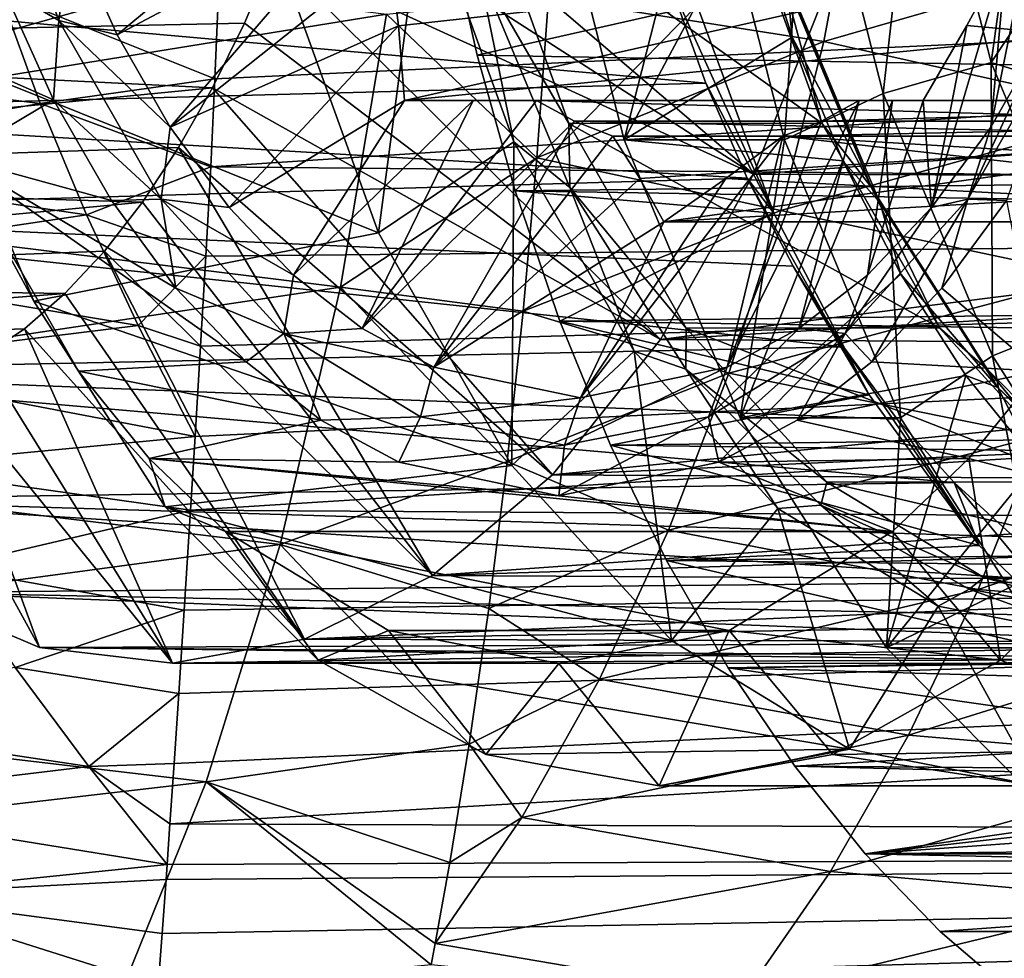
# Model space of a CAD drawing. Header units: metres. Extents: x -62 to 300, y -109 to 109.
# Tile 54 of 256: x -12.58 to -7.56, y -84.68 to -79.89. Entities that reach past the tile are written whole.
import ezdxf

# ---------------------------------------------------------------- set-up
doc = ezdxf.new("R2010")
doc.units = ezdxf.units.M
doc.layers.add('solid_500635', color=7, linetype='CONTINUOUS')

msp = doc.modelspace()

# ---------------------------------------------------------------- linework, layer by layer
at = {"layer": 'solid_500635'}
for points in [[(-13.408445, -78.621307, -0.682463), (-13.041478, -80.055626, -1.206546), (-11.264245, -79.554131, 0.36179)], [(-8.561348, -78.749435, 3.208173), (-8.174756, -80.263268, 2.656062), (-7.993885, -78.65181, 3.238729)], [(-8.174756, -80.263268, 2.656062), (-7.622701, -80.105309, 2.708624), (-7.993885, -78.65181, 3.238729)], [(-7.993885, -78.65181, 3.238729), (-7.622701, -80.105309, 2.708624), (-7.439643, -78.776917, 3.432796)], [(-8.561348, -78.749435, 3.208173), (-9.087569, -78.895729, 3.389436), (-8.67788, -80.500008, 2.804341)], [(-8.561348, -78.749435, 3.208173), (-8.67788, -80.500008, 2.804341), (-8.174756, -80.263268, 2.656062)], [(-7.622701, -80.105309, 2.708624), (-7.255005, -79.5541, 3.169105), (-7.439643, -78.776917, 3.432796)], [(-12.778084, -78.79879, -2.612959), (-12.384538, -79.890762, -3.175002), (-12.668649, -79.723404, -2.828656)], [(-12.778084, -78.79879, -2.612959), (-12.323082, -79.438873, -3.0886), (-12.384538, -79.890762, -3.175002)], [(-8.836026, -80.675362, -12.660825), (-11.029566, -78.797333, -12.070044), (-11.151039, -79.184288, -11.852745)], [(-8.836026, -80.675362, -12.660825), (-8.450482, -79.700417, -13.211438), (-11.029566, -78.797333, -12.070044)], [(-9.087569, -78.895729, 3.389436), (-9.906718, -78.895744, 2.815856), (-9.497035, -80.5, 2.230767)], [(-9.497035, -80.5, 2.230767), (-9.906718, -78.895744, 2.815856), (-8.853562, -79.296425, 1.40248)], [(-8.67788, -80.500008, 2.804341), (-9.087569, -78.895729, 3.389436), (-9.497035, -80.5, 2.230767)], [(-12.086591, -79.963989, -3.426343), (-12.323082, -79.438873, -3.0886), (-10.980947, -79.046028, -3.729074)], [(-12.086591, -79.963989, -3.426343), (-10.980947, -79.046028, -3.729074), (-10.844132, -79.305206, -3.924467)], [(-11.607745, -80.638832, 6.1871), (12.574971, -80.862549, 23.012272), (12.259946, -79.076836, 23.462057)], [(-11.586486, -80.188698, 6.392387), (-11.607745, -80.638832, 6.1871), (12.259946, -79.076836, 23.462057)], [(-11.568948, -79.749001, 6.568489), (-11.586486, -80.188698, 6.392387), (12.259946, -79.076836, 23.462057)], [(12.790582, -79.118797, 19.871248), (13.107772, -80.487099, 19.418039), (-10.410314, -79.342567, 3.535065)], [(-8.477994, -79.997551, -17.246956), (-9.88324, -79.774628, -17.351921), (-8.308366, -79.094429, -17.464256)], [(-8.477994, -79.997551, -17.246956), (-8.308366, -79.094429, -17.464256), (-6.689921, -79.482445, -17.179422)], [(-8.836026, -80.675362, -12.660825), (-11.151039, -79.184288, -11.852745), (-11.287669, -79.553764, -11.604005)], [(-10.242179, -79.620094, -0.151494), (-9.779686, -80.417068, -0.550485), (-10.231178, -79.165245, 0.094313)], [(-8.487341, -80.41468, 0.356745), (-8.938692, -79.161804, 1.001342), (-10.231178, -79.165245, 0.094313)], [(-8.487341, -80.41468, 0.356745), (-10.231178, -79.165245, 0.094313), (-9.779686, -80.417068, -0.550485)], [(-8.701477, -79.620934, 0.929093), (-8.938692, -79.161804, 1.001342), (-8.487341, -80.41468, 0.356745)], [(-11.287669, -79.553764, -11.604005), (-16.239401, -79.196243, -11.845316), (-16.239401, -80.00547, -11.233044)], [(-10.521506, -79.230362, 0.055984), (-11.264245, -79.554131, 0.36179), (-10.751738, -80.976173, -0.370147)], [(-10.059752, -80.510635, -0.603469), (-10.521506, -79.230362, 0.055984), (-10.751738, -80.976173, -0.370147)], [(-10.242179, -79.620094, -0.151494), (-10.521506, -79.230362, 0.055984), (-10.059752, -80.510635, -0.603469)], [(-10.711287, -79.857841, -17.322147), (-15.698106, -80.664818, -17.003906), (-15.527649, -79.252686, -17.453897)], [(-11.815378, -80.435585, -3.813676), (-12.086591, -79.963989, -3.426343), (-10.844132, -79.305206, -3.924467)], [(-11.815378, -80.435585, -3.813676), (-10.844132, -79.305206, -3.924467), (-10.695477, -79.543732, -4.136768)], [(-9.497035, -80.5, 2.230767), (-8.853562, -79.296425, 1.40248), (-8.638433, -79.975464, 1.095242)], [(-8.667814, -79.67804, 1.073413), (-8.638433, -79.975464, 1.095242), (-8.853562, -79.296425, 1.40248)], [(-7.624747, -80.435532, -9.798516), (-7.545359, -79.543732, -8.635603), (-7.396704, -79.305206, -8.847904)], [(-7.353501, -79.96386, -10.185896), (-7.624747, -80.435532, -9.798516), (-7.396704, -79.305206, -8.847904)], [(-9.124547, -79.813698, 1.698799), (-10.410314, -79.342567, 3.535065), (-10.24815, -80.067451, 3.303471)], [(13.107772, -80.487099, 19.418039), (-10.24815, -80.067451, 3.303471), (-10.410314, -79.342567, 3.535065)], [(-12.384538, -79.890762, -3.175002), (-12.323082, -79.438873, -3.0886), (-12.086591, -79.963989, -3.426343)], [(-8.477994, -79.997551, -17.246956), (-6.689921, -79.482445, -17.179422), (-6.873413, -80.356667, -16.95682)], [(-11.436497, -79.904984, -11.323512), (-11.287669, -79.553764, -11.604005), (-16.239401, -80.00547, -11.233044)], [(-13.041478, -80.055626, -1.206546), (-10.751738, -80.976173, -0.370147), (-11.264245, -79.554131, 0.36179)], [(-11.815378, -80.435585, -3.813676), (-10.695477, -79.543732, -4.136768), (-10.649521, -79.917618, -4.368108)], [(-9.311814, -81.520485, -11.98133), (-11.287669, -79.553764, -11.604005), (-11.436497, -79.904984, -11.323512)], [(-9.311814, -81.520485, -11.98133), (-8.836026, -80.675362, -12.660825), (-11.287669, -79.553764, -11.604005)], [(-10.649521, -79.917618, -4.368108), (-10.695477, -79.543732, -4.136768), (-7.261487, -79.543732, -1.732263)], [(-10.649521, -79.917618, -4.368108), (-7.261487, -79.543732, -1.732263), (-10.619456, -80.300003, -4.616565)], [(-10.619456, -80.300003, -4.616565), (-7.261487, -79.543732, -1.732263), (-6.754625, -79.919151, -1.641956)], [(-7.926754, -80.846687, -9.367207), (-7.746426, -79.916542, -8.51363), (-7.545359, -79.543732, -8.635603)], [(-7.624747, -80.435532, -9.798516), (-7.926754, -80.846687, -9.367207), (-7.545359, -79.543732, -8.635603)], [(-7.746426, -79.916542, -8.51363), (-3.508692, -80.300003, -5.276071), (-7.545359, -79.543732, -8.635603)], [(-7.622701, -80.105309, 2.708624), (-7.021624, -80.290306, 2.835802), (-7.255005, -79.5541, 3.169105)], [(-10.242179, -79.620094, -0.151494), (-10.059752, -80.510635, -0.603469), (-9.774169, -80.743156, -0.819882)], [(-10.242179, -79.620094, -0.151494), (-9.774169, -80.743156, -0.819882), (-9.779686, -80.417068, -0.550485)], [(-8.701477, -79.620934, 0.929093), (-8.487341, -80.41468, 0.356745), (-8.233349, -80.744278, 0.260537)], [(-8.701477, -79.620934, 0.929093), (-8.233349, -80.744278, 0.260537), (-8.667814, -79.67804, 1.073413)], [(-8.667814, -79.67804, 1.073413), (-8.191636, -80.820702, 0.39336), (-8.638433, -79.975464, 1.095242)], [(-8.233349, -80.744278, 0.260537), (-8.191636, -80.820702, 0.39336), (-8.667814, -79.67804, 1.073413)], [(-9.079702, -80.210587, 0.545145), (-14.612903, -80.358116, -3.457337), (-14.48673, -79.727509, -2.868289)], [(-9.265712, -79.694199, 0.810744), (-9.079702, -80.210587, 0.545145), (-14.48673, -79.727509, -2.868289)], [(-12.668649, -79.723404, -2.828656), (-12.410742, -80.296059, -3.196986), (-13.166698, -79.963379, -2.117367)], [(-12.384538, -79.890762, -3.175002), (-12.410742, -80.296059, -3.196986), (-12.668649, -79.723404, -2.828656)], [(-9.265712, -79.694199, 0.810744), (-9.124547, -79.813698, 1.698799), (-8.733423, -80.874496, 1.140217)], [(-9.265712, -79.694199, 0.810744), (-8.733423, -80.874496, 1.140217), (-9.079702, -80.210587, 0.545145)], [(-2.59379, -80.212166, -8.717684), (-8.450482, -79.700417, -13.211438), (-8.836026, -80.675362, -12.660825)], [(-2.59379, -80.212166, -8.717684), (-2.407729, -79.695808, -8.98346), (-8.450482, -79.700417, -13.211438)], [(-14.378814, -80.077965, 4.802299), (-12.479849, -80.315659, 5.750357), (-12.687468, -79.748009, 5.840236)], [(-12.687468, -79.748009, 5.840236), (-11.586486, -80.188698, 6.392387), (-11.568948, -79.749001, 6.568489)], [(-12.687468, -79.748009, 5.840236), (-12.479849, -80.315659, 5.750357), (-11.586486, -80.188698, 6.392387)], [(-9.88324, -79.774628, -17.351921), (-9.943458, -80.592453, -17.098331), (-10.711287, -79.857841, -17.322147)], [(-8.477994, -79.997551, -17.246956), (-9.943458, -80.592453, -17.098331), (-9.88324, -79.774628, -17.351921)], [(-9.124547, -79.813698, 1.698799), (-10.24815, -80.067451, 3.303471), (-10.053918, -80.761131, 3.026078)], [(-8.733423, -80.874496, 1.140217), (-9.124547, -79.813698, 1.698799), (-10.053918, -80.761131, 3.026078)], [(-10.711287, -79.857841, -17.322147), (-10.944651, -81.252739, -16.832798), (-15.698106, -80.664818, -17.003906)], [(-12.384538, -79.890762, -3.175002), (-11.861487, -80.802666, -3.921996), (-12.410742, -80.296059, -3.196986)], [(-12.384538, -79.890762, -3.175002), (-12.086591, -79.963989, -3.426343), (-11.815378, -80.435585, -3.813676)], [(-12.384538, -79.890762, -3.175002), (-11.815378, -80.435585, -3.813676), (-11.861487, -80.802666, -3.921996)], [(-9.943458, -80.592453, -17.098331), (-10.944651, -81.252739, -16.832798), (-10.711287, -79.857841, -17.322147)], [(-7.742338, -80.802666, -9.80475), (-7.219287, -79.890762, -10.551744), (-7.544656, -80.810303, -10.146477)], [(-7.742338, -80.802666, -9.80475), (-7.353501, -79.96386, -10.185896), (-7.219287, -79.890762, -10.551744)], [(-11.598705, -80.234634, -11.012706), (-11.436497, -79.904984, -11.323512), (-16.239401, -80.00547, -11.233044)], [(-11.513421, -80.846664, -4.244915), (-11.815378, -80.435585, -3.813676), (-10.649521, -79.917618, -4.368108)], [(-9.311814, -81.520485, -11.98133), (-11.436497, -79.904984, -11.323512), (-11.598705, -80.234634, -11.012706)], [(-11.513421, -80.846664, -4.244915), (-10.649521, -79.917618, -4.368108), (-10.619456, -80.300003, -4.616565)], [(-10.619456, -80.300003, -4.616565), (-6.754625, -79.919151, -1.641956), (-6.157928, -80.300003, -1.49257)], [(-7.746426, -79.916542, -8.51363), (-7.970221, -80.300003, -8.400066), (-3.508692, -80.300003, -5.276071)], [(-7.926754, -80.846687, -9.367207), (-7.970221, -80.300003, -8.400066), (-7.746426, -79.916542, -8.51363)], [(-12.410742, -80.296059, -3.196986), (-12.909945, -80.592758, -2.484048), (-13.166698, -79.963379, -2.117367)], [(-9.497035, -80.5, 2.230767), (-8.638433, -79.975464, 1.095242), (-8.38098, -80.608238, 0.727561)], [(-8.191636, -80.820702, 0.39336), (-8.38098, -80.608238, 0.727561), (-8.638433, -79.975464, 1.095242)], [(-7.742338, -80.802666, -9.80475), (-7.624747, -80.435532, -9.798516), (-7.353501, -79.96386, -10.185896)], [(-11.598705, -80.234634, -11.012706), (-16.239401, -80.00547, -11.233044), (-16.239401, -80.687508, -10.485561)], [(-8.697167, -80.861755, -16.974873), (-9.943458, -80.592453, -17.098331), (-8.477994, -79.997551, -17.246956)], [(-8.697167, -80.861755, -16.974873), (-8.477994, -79.997551, -17.246956), (-6.873413, -80.356667, -16.95682)], [(-14.378814, -80.077965, 4.802299), (-14.147554, -80.604446, 4.694472), (-12.479849, -80.315659, 5.750357)], [(-13.041478, -80.055626, -1.206546), (-12.909945, -80.592758, -2.484048), (-12.511276, -81.325165, -1.963752)], [(-13.041478, -80.055626, -1.206546), (-12.511276, -81.325165, -1.963752), (-10.751738, -80.976173, -0.370147)], [(13.107772, -80.487099, 19.418039), (-10.053918, -80.761131, 3.026078), (-10.24815, -80.067451, 3.303471)], [(-8.174756, -80.263268, 2.656062), (-7.616083, -81.603882, 1.858194), (-7.622701, -80.105309, 2.708624)], [(-7.622701, -80.105309, 2.708624), (-7.086294, -81.392494, 1.942555), (-7.021624, -80.290306, 2.835802)], [(-7.616083, -81.603882, 1.858194), (-7.086294, -81.392494, 1.942555), (-7.622701, -80.105309, 2.708624)], [(-12.479849, -80.315659, 5.750357), (-11.607745, -80.638832, 6.1871), (-11.586486, -80.188698, 6.392387)], [(-11.772653, -80.540024, -10.672877), (-11.598705, -80.234634, -11.012706), (-16.239401, -80.687508, -10.485561)], [(-9.079702, -80.210587, 0.545145), (-8.868425, -80.695747, 0.243418), (-14.612903, -80.358116, -3.457337)], [(-9.863729, -82.210724, -11.193113), (-11.598705, -80.234634, -11.012706), (-11.772653, -80.540024, -10.672877)], [(-9.863729, -82.210724, -11.193113), (-9.311814, -81.520485, -11.98133), (-11.598705, -80.234634, -11.012706)], [(-9.079702, -80.210587, 0.545145), (-8.733423, -80.874496, 1.140217), (-8.868425, -80.695747, 0.243418)], [(-2.805136, -80.69722, -8.415842), (-2.59379, -80.212166, -8.717684), (-8.836026, -80.675362, -12.660825)], [(-12.410742, -80.296059, -3.196986), (-12.114936, -80.810387, -3.61944), (-12.909945, -80.592758, -2.484048)], [(-11.861487, -80.802666, -3.921996), (-12.114936, -80.810387, -3.61944), (-12.410742, -80.296059, -3.196986)], [(-8.174756, -80.263268, 2.656062), (-8.67788, -80.500008, 2.804341), (-8.085845, -81.920685, 1.958826)], [(-8.174756, -80.263268, 2.656062), (-8.085845, -81.920685, 1.958826), (-7.616083, -81.603882, 1.858194)], [(-14.147554, -80.604446, 4.694472), (-12.243268, -80.882843, 5.646372), (-12.479849, -80.315659, 5.750357)], [(-12.479849, -80.315659, 5.750357), (-12.243268, -80.882843, 5.646372), (-11.607745, -80.638832, 6.1871)], [(-11.185115, -81.191193, -4.713785), (-11.513421, -80.846664, -4.244915), (-10.619456, -80.300003, -4.616565)], [(-11.185115, -81.191193, -4.713785), (-10.619456, -80.300003, -4.616565), (-10.268678, -80.300003, -4.91148)], [(-10.835091, -81.46418, -5.213671), (-11.185115, -81.191193, -4.713785), (-10.268678, -80.300003, -4.91148)], [(-10.835091, -81.46418, -5.213671), (-9.944155, -80.300003, -5.209768), (-9.751341, -80.405182, -5.485134)], [(-10.835091, -81.46418, -5.213671), (-10.268678, -80.300003, -4.91148), (-9.944155, -80.300003, -5.209768)], [(-10.268678, -80.300003, -4.91148), (-10.619456, -80.300003, -4.616565), (-6.157928, -80.300003, -1.49257)], [(-10.268678, -80.300003, -4.91148), (-6.157928, -80.300003, -1.49257), (-9.944155, -80.300003, -5.209768)], [(-9.944155, -80.300003, -5.209768), (-6.157928, -80.300003, -1.49257), (-6.37603, -80.300003, -2.181414)], [(-9.944155, -80.300003, -5.209768), (-6.37603, -80.300003, -2.181414), (-6.510165, -80.300003, -2.805263)], [(-9.944155, -80.300003, -5.209768), (-6.510165, -80.300003, -2.805263), (-6.317352, -80.405182, -3.080629)], [(-9.751341, -80.405182, -5.485134), (-9.944155, -80.300003, -5.209768), (-6.317352, -80.405182, -3.080629)], [(-8.97088, -81.661125, -7.87604), (-8.489495, -80.405182, -7.287237), (-8.296681, -80.300003, -7.562603)], [(-8.605279, -81.464317, -8.398171), (-8.97088, -81.661125, -7.87604), (-8.296681, -80.300003, -7.562603)], [(-8.605279, -81.464317, -8.398171), (-8.296681, -80.300003, -7.562603), (-8.126913, -80.300003, -7.970766)], [(-8.255154, -81.191292, -8.898202), (-8.605279, -81.464317, -8.398171), (-8.126913, -80.300003, -7.970766)], [(-8.489495, -80.405182, -7.287237), (-5.055505, -80.405182, -4.882732), (-4.862692, -80.300003, -5.158098)], [(-8.296681, -80.300003, -7.562603), (-8.489495, -80.405182, -7.287237), (-4.862692, -80.300003, -5.158098)], [(-8.126913, -80.300003, -7.970766), (-8.296681, -80.300003, -7.562603), (-4.862692, -80.300003, -5.158098)], [(-8.255154, -81.191292, -8.898202), (-8.126913, -80.300003, -7.970766), (-7.970221, -80.300003, -8.400066)], [(-7.926754, -80.846687, -9.367207), (-8.255154, -81.191292, -8.898202), (-7.970221, -80.300003, -8.400066)], [(-8.126913, -80.300003, -7.970766), (-4.862692, -80.300003, -5.158098), (-7.970221, -80.300003, -8.400066)], [(-7.970221, -80.300003, -8.400066), (-4.862692, -80.300003, -5.158098), (-4.231508, -80.300003, -5.24534)], [(-7.970221, -80.300003, -8.400066), (-4.231508, -80.300003, -5.24534), (-3.508692, -80.300003, -5.276071)], [(-8.868425, -80.695747, 0.243418), (-14.823681, -80.870071, -4.109569), (-14.612903, -80.358116, -3.457337)], [(-8.697167, -80.861755, -16.974873), (-6.873413, -80.356667, -16.95682), (-7.103817, -81.198143, -16.684462)], [(-11.861487, -80.802666, -3.921996), (-11.815378, -80.435585, -3.813676), (-11.513421, -80.846664, -4.244915)], [(-10.469526, -81.661018, -5.735751), (-10.835091, -81.46418, -5.213671), (-9.751341, -80.405182, -5.485134)], [(-10.469526, -81.661018, -5.735751), (-9.751341, -80.405182, -5.485134), (-9.554194, -80.48217, -5.766689)], [(-7.887269, -81.46077, -0.500245), (-8.487341, -80.41468, 0.356745), (-9.779686, -80.417068, -0.550485)], [(-7.887269, -81.46077, -0.500245), (-9.779686, -80.417068, -0.550485), (-9.17967, -81.462212, -1.407396)], [(-9.774169, -80.743156, -0.819882), (-9.17967, -81.462212, -1.407396), (-9.779686, -80.417068, -0.550485)], [(-9.751341, -80.405182, -5.485134), (-6.317352, -80.405182, -3.080629), (-6.120205, -80.48217, -3.362184)], [(-9.554194, -80.48217, -5.766689), (-9.751341, -80.405182, -5.485134), (-6.120205, -80.48217, -3.362184)], [(-8.97088, -81.661125, -7.87604), (-8.686642, -80.48217, -7.005682), (-8.489495, -80.405182, -7.287237)], [(-8.686642, -80.48217, -7.005682), (-5.252653, -80.48217, -4.601177), (-5.055505, -80.405182, -4.882732)], [(-8.489495, -80.405182, -7.287237), (-8.686642, -80.48217, -7.005682), (-5.055505, -80.405182, -4.882732)], [(-8.233349, -80.744278, 0.260537), (-8.487341, -80.41468, 0.356745), (-7.887269, -81.46077, -0.500245)], [(-7.742338, -80.802666, -9.80475), (-7.926754, -80.846687, -9.367207), (-7.624747, -80.435532, -9.798516)], [(-10.469526, -81.661018, -5.735751), (-9.554194, -80.48217, -5.766689), (-9.417613, -80.698013, -6.127431)], [(13.107772, -80.487099, 19.418039), (13.314089, -81.14109, 19.123436), (-10.053918, -80.761131, 3.026078)], [(-9.720079, -81.817947, -6.806073), (-8.978276, -80.697548, -6.754478), (-8.686642, -80.48217, -7.005682)], [(-8.97088, -81.661125, -7.87604), (-9.720079, -81.817947, -6.806073), (-8.686642, -80.48217, -7.005682)], [(-9.417613, -80.698013, -6.127431), (-9.554194, -80.48217, -5.766689), (-6.120205, -80.48217, -3.362184)], [(-9.417613, -80.698013, -6.127431), (-6.120205, -80.48217, -3.362184), (-9.294839, -80.9188, -6.508316)], [(-9.294839, -80.9188, -6.508316), (-6.120205, -80.48217, -3.362184), (-5.522323, -80.698921, -3.40185)], [(-8.978276, -80.697548, -6.754478), (-4.83331, -80.9188, -3.38432), (-8.686642, -80.48217, -7.005682)], [(-8.686642, -80.48217, -7.005682), (-4.83331, -80.9188, -3.38432), (-5.085357, -80.699013, -4.025545)], [(-8.686642, -80.48217, -7.005682), (-5.085357, -80.699013, -4.025545), (-5.252653, -80.48217, -4.601177)], [(-11.95607, -80.818916, -10.30489), (-11.772653, -80.540024, -10.672877), (-16.239401, -80.687508, -10.485561)], [(-10.475397, -82.725601, -10.319562), (-11.772653, -80.540024, -10.672877), (-11.95607, -80.818916, -10.30489)], [(-10.475397, -82.725601, -10.319562), (-9.863729, -82.210724, -11.193113), (-11.772653, -80.540024, -10.672877)], [(-10.059752, -80.510635, -0.603469), (-10.751738, -80.976173, -0.370147), (-10.07058, -82.163734, -1.342942)], [(-9.4461, -81.579529, -1.479855), (-10.059752, -80.510635, -0.603469), (-10.07058, -82.163734, -1.342942)], [(-9.774169, -80.743156, -0.819882), (-10.059752, -80.510635, -0.603469), (-9.4461, -81.579529, -1.479855)], [(-8.904991, -81.9207, 1.385241), (-9.497035, -80.5, 2.230767), (-8.38098, -80.608238, 0.727561)], [(-8.67788, -80.500008, 2.804341), (-9.497035, -80.5, 2.230767), (-8.904991, -81.9207, 1.385241)], [(-8.085845, -81.920685, 1.958826), (-8.67788, -80.500008, 2.804341), (-8.904991, -81.9207, 1.385241)], [(-11.427563, -81.634438, -4.60111), (-12.284032, -81.681175, -3.377947), (-12.909945, -80.592758, -2.484048)], [(-12.511276, -81.325165, -1.963752), (-12.909945, -80.592758, -2.484048), (-12.284032, -81.681175, -3.377947)], [(-11.785583, -81.258751, -4.089806), (-11.427563, -81.634438, -4.60111), (-12.909945, -80.592758, -2.484048)], [(-12.114936, -80.810387, -3.61944), (-11.785583, -81.258751, -4.089806), (-12.909945, -80.592758, -2.484048)], [(-9.943458, -80.592453, -17.098331), (-10.013227, -81.375626, -16.797335), (-10.944651, -81.252739, -16.832798)], [(-8.697167, -80.861755, -16.974873), (-10.013227, -81.375626, -16.797335), (-9.943458, -80.592453, -17.098331)], [(-14.147554, -80.604446, 4.694472), (-13.889303, -81.128639, 4.572529), (-12.243268, -80.882843, 5.646372)], [(-12.243268, -80.882843, 5.646372), (-11.632361, -81.094986, 5.952406), (-11.607745, -80.638832, 6.1871)], [(-11.607745, -80.638832, 6.1871), (-11.632361, -81.094986, 5.952406), (12.574971, -80.862549, 23.012272)], [(-8.904991, -81.9207, 1.385241), (-8.38098, -80.608238, 0.727561), (-8.084487, -81.186684, 0.304127)], [(-8.191636, -80.820702, 0.39336), (-8.084487, -81.186684, 0.304127), (-8.38098, -80.608238, 0.727561)], [(-11.95607, -80.818916, -10.30489), (-16.239401, -80.687508, -10.485561), (-16.239401, -81.224022, -9.619682)], [(-10.944651, -81.252739, -16.832798), (-15.933187, -82.000587, -16.383806), (-15.698106, -80.664818, -17.003906)], [(-8.868425, -80.695747, 0.243418), (-8.633429, -81.146301, -0.092246), (-14.823681, -80.870071, -4.109569)], [(-10.469526, -81.661018, -5.735751), (-9.417613, -80.698013, -6.127431), (-9.294839, -80.9188, -6.508316)], [(-9.720079, -81.817947, -6.806073), (-9.294839, -80.9188, -6.508316), (-8.978276, -80.697548, -6.754478)], [(-2.805136, -80.69722, -8.415842), (-8.836026, -80.675362, -12.660825), (-9.311814, -81.520485, -11.98133)], [(-3.040226, -81.147598, -8.080166), (-2.805136, -80.69722, -8.415842), (-9.311814, -81.520485, -11.98133)], [(-8.978276, -80.697548, -6.754478), (-9.294839, -80.9188, -6.508316), (-4.83331, -80.9188, -3.38432)], [(-8.868425, -80.695747, 0.243418), (-8.733423, -80.874496, 1.140217), (-8.246533, -81.803261, 0.444865)], [(-8.868425, -80.695747, 0.243418), (-8.246533, -81.803261, 0.444865), (-8.633429, -81.146301, -0.092246)], [(-9.774169, -80.743156, -0.819882), (-9.4461, -81.579529, -1.479855), (-9.182457, -81.672028, -1.664934)], [(-9.774169, -80.743156, -0.819882), (-9.182457, -81.672028, -1.664934), (-9.17967, -81.462212, -1.407396)], [(-9.294839, -80.9188, -6.508316), (-5.522323, -80.698921, -3.40185), (-4.83331, -80.9188, -3.38432)], [(-8.233349, -80.744278, 0.260537), (-7.887269, -81.46077, -0.500245), (-7.641488, -81.673386, -0.584729)], [(-8.233349, -80.744278, 0.260537), (-7.641488, -81.673386, -0.584729), (-8.191636, -80.820702, 0.39336)], [(-8.733423, -80.874496, 1.140217), (-10.053918, -80.761131, 3.026078), (-9.826189, -81.426331, 2.700848)], [(13.314089, -81.14109, 19.123436), (-9.826189, -81.426331, 2.700848), (-10.053918, -80.761131, 3.026078)], [(-12.150694, -81.068687, -9.91008), (-11.95607, -80.818916, -10.30489), (-16.239401, -81.224022, -9.619682)], [(-10.475397, -82.725601, -10.319562), (-11.95607, -80.818916, -10.30489), (-12.150694, -81.068687, -9.91008)], [(-11.861487, -80.802666, -3.921996), (-11.785583, -81.258751, -4.089806), (-12.114936, -80.810387, -3.61944)], [(-11.861487, -80.802666, -3.921996), (-11.235162, -81.4888, -4.816482), (-11.785583, -81.258751, -4.089806)], [(-11.861487, -80.802666, -3.921996), (-11.513421, -80.846664, -4.244915), (-11.185115, -81.191193, -4.713785)], [(-11.861487, -80.802666, -3.921996), (-11.185115, -81.191193, -4.713785), (-11.235162, -81.4888, -4.816482)], [(-8.368664, -81.4888, -8.910264), (-7.742338, -80.802666, -9.80475), (-8.232183, -81.634521, -9.164585)], [(-8.368664, -81.4888, -8.910264), (-7.926754, -80.846687, -9.367207), (-7.742338, -80.802666, -9.80475)], [(-8.368664, -81.4888, -8.910264), (-8.255154, -81.191292, -8.898202), (-7.926754, -80.846687, -9.367207)], [(-7.742338, -80.802666, -9.80475), (-7.874062, -81.258751, -9.676035), (-8.232183, -81.634521, -9.164585)], [(-8.191636, -80.820702, 0.39336), (-7.589597, -81.765785, -0.466441), (-8.084487, -81.186684, 0.304127)], [(-7.641488, -81.673386, -0.584729), (-7.589597, -81.765785, -0.466441), (-8.191636, -80.820702, 0.39336)], [(-7.742338, -80.802666, -9.80475), (-7.544656, -80.810303, -10.146477), (-7.874062, -81.258751, -9.676035)], [(-7.874062, -81.258751, -9.676035), (-7.544656, -80.810303, -10.146477), (-7.375607, -81.68116, -10.387903)], [(-8.377108, -81.557915, -0.458365), (-14.330148, -81.683678, -4.814407), (-14.823681, -80.870071, -4.109569)], [(-8.633429, -81.146301, -0.092246), (-8.377108, -81.557915, -0.458365), (-14.823681, -80.870071, -4.109569)], [(-13.889303, -81.128639, 4.572529), (-11.979239, -81.449226, 5.527876), (-12.243268, -80.882843, 5.646372)], [(-12.243268, -80.882843, 5.646372), (-11.979239, -81.449226, 5.527876), (-11.632361, -81.094986, 5.952406)], [(-11.71192, -82.392212, 5.132035), (13.039994, -82.546448, 22.348318), (12.574971, -80.862549, 23.012272)], [(-11.688396, -82.015099, 5.39427), (-11.71192, -82.392212, 5.132035), (12.574971, -80.862549, 23.012272)], [(-11.660024, -81.553444, 5.688341), (-11.688396, -82.015099, 5.39427), (12.574971, -80.862549, 23.012272)], [(-11.632361, -81.094986, 5.952406), (-11.660024, -81.553444, 5.688341), (12.574971, -80.862549, 23.012272)], [(-8.962744, -81.69236, -16.647182), (-10.013227, -81.375626, -16.797335), (-8.697167, -80.861755, -16.974873)], [(-8.246533, -81.803261, 0.444865), (-8.733423, -80.874496, 1.140217), (-9.826189, -81.426331, 2.700848)], [(-8.962744, -81.69236, -16.647182), (-8.697167, -80.861755, -16.974873), (-7.103817, -81.198143, -16.684462)], [(-9.720079, -81.817947, -6.806073), (-10.469526, -81.661018, -5.735751), (-9.294839, -80.9188, -6.508316)], [(-12.511276, -81.325165, -1.963752), (-10.07058, -82.163734, -1.342942), (-10.751738, -80.976173, -0.370147)], [(-12.353065, -81.285286, -9.492827), (-12.150694, -81.068687, -9.91008), (-16.239401, -81.224022, -9.619682)], [(-11.12867, -83.049835, -9.386591), (-12.150694, -81.068687, -9.91008), (-12.353065, -81.285286, -9.492827)], [(-11.12867, -83.049835, -9.386591), (-10.475397, -82.725601, -10.319562), (-12.150694, -81.068687, -9.91008)], [(-11.979239, -81.449226, 5.527876), (-11.660024, -81.553444, 5.688341), (-11.632361, -81.094986, 5.952406)], [(-13.889303, -81.128639, 4.572529), (-13.605235, -81.650383, 4.436446), (-11.979239, -81.449226, 5.527876)], [(13.314089, -81.14109, 19.123436), (13.550019, -81.76545, 18.786528), (-9.826189, -81.426331, 2.700848)], [(-3.296615, -81.559013, -7.714069), (-3.040226, -81.147598, -8.080166), (-9.311814, -81.520485, -11.98133)], [(-8.633429, -81.146301, -0.092246), (-8.246533, -81.803261, 0.444865), (-8.377108, -81.557915, -0.458365)], [(-11.235162, -81.4888, -4.816482), (-11.185115, -81.191193, -4.713785), (-10.835091, -81.46418, -5.213671)], [(-8.962744, -81.69236, -16.647182), (-7.103817, -81.198143, -16.684462), (-7.376312, -82.013481, -16.359367)], [(-8.904991, -81.9207, 1.385241), (-8.084487, -81.186684, 0.304127), (-7.75268, -81.703537, -0.169743)], [(-8.368664, -81.4888, -8.910264), (-8.605279, -81.464317, -8.398171), (-8.255154, -81.191292, -8.898202)], [(-7.589597, -81.765785, -0.466441), (-7.75268, -81.703537, -0.169743), (-8.084487, -81.186684, 0.304127)], [(-12.353065, -81.285286, -9.492827), (-16.239401, -81.224022, -9.619682), (-16.239401, -81.589317, -8.674317)], [(-12.559916, -81.465721, -9.057915), (-12.353065, -81.285286, -9.492827), (-16.239401, -81.589317, -8.674317)], [(-10.944651, -81.252739, -16.832798), (-11.252923, -82.566795, -16.186991), (-15.933187, -82.000587, -16.383806)], [(-11.12867, -83.049835, -9.386591), (-12.353065, -81.285286, -9.492827), (-12.559916, -81.465721, -9.057915)], [(-11.235162, -81.4888, -4.816482), (-11.427563, -81.634438, -4.60111), (-11.785583, -81.258751, -4.089806)], [(-10.094567, -82.143219, -16.442339), (-11.252923, -82.566795, -16.186991), (-10.944651, -81.252739, -16.832798)], [(-10.013227, -81.375626, -16.797335), (-10.094567, -82.143219, -16.442339), (-10.944651, -81.252739, -16.832798)], [(-8.232183, -81.634521, -9.164585), (-7.874062, -81.258751, -9.676035), (-7.375607, -81.68116, -10.387903)], [(-12.511276, -81.325165, -1.963752), (-12.284032, -81.681175, -3.377947), (-11.841096, -82.374336, -2.920871)], [(-12.511276, -81.325165, -1.963752), (-11.841096, -82.374336, -2.920871), (-10.07058, -82.163734, -1.342942)], [(-8.962744, -81.69236, -16.647182), (-10.094567, -82.143219, -16.442339), (-10.013227, -81.375626, -16.797335)], [(-7.616083, -81.603882, 1.858194), (-6.909745, -82.712692, 0.84944), (-7.086294, -81.392494, 1.942555)], [(-13.605235, -81.650383, 4.436446), (-11.688396, -82.015099, 5.39427), (-11.979239, -81.449226, 5.527876)], [(-11.979239, -81.449226, 5.527876), (-11.688396, -82.015099, 5.39427), (-11.660024, -81.553444, 5.688341)], [(-8.246533, -81.803261, 0.444865), (-9.826189, -81.426331, 2.700848), (-9.566998, -82.05957, 2.330685)], [(13.550019, -81.76545, 18.786528), (-9.566998, -82.05957, 2.330685), (-9.826189, -81.426331, 2.700848)], [(-12.773274, -81.608757, -8.607456), (-12.559916, -81.465721, -9.057915), (-16.239401, -81.589317, -8.674317)], [(-11.804166, -83.173805, -8.421883), (-12.559916, -81.465721, -9.057915), (-12.773274, -81.608757, -8.607456)], [(-11.804166, -83.173805, -8.421883), (-11.12867, -83.049835, -9.386591), (-12.559916, -81.465721, -9.057915)], [(-11.235162, -81.4888, -4.816482), (-11.045755, -81.93219, -5.146389), (-11.427563, -81.634438, -4.60111)], [(-11.235162, -81.4888, -4.816482), (-10.835091, -81.46418, -5.213671), (-10.469526, -81.661018, -5.735751)], [(-11.235162, -81.4888, -4.816482), (-10.536966, -81.914734, -5.813608), (-11.045755, -81.93219, -5.146389)], [(-11.235162, -81.4888, -4.816482), (-10.469526, -81.661018, -5.735751), (-10.536966, -81.914734, -5.813608)], [(-9.182457, -81.672028, -1.664934), (-8.46126, -82.248207, -2.433393), (-9.17967, -81.462212, -1.407396)], [(-7.168633, -82.247528, -1.526564), (-7.887269, -81.46077, -0.500245), (-9.17967, -81.462212, -1.407396)], [(-7.168633, -82.247528, -1.526564), (-9.17967, -81.462212, -1.407396), (-8.46126, -82.248207, -2.433393)], [(-9.066859, -81.914734, -7.913138), (-8.97088, -81.661125, -7.87604), (-8.605279, -81.464317, -8.398171)], [(-9.066859, -81.914734, -7.913138), (-8.605279, -81.464317, -8.398171), (-8.368664, -81.4888, -8.910264)], [(-9.066859, -81.914734, -7.913138), (-8.368664, -81.4888, -8.910264), (-9.012774, -82.146935, -8.049788)], [(-8.368664, -81.4888, -8.910264), (-8.6141, -81.93232, -8.619152), (-9.012774, -82.146935, -8.049788)], [(-8.368664, -81.4888, -8.910264), (-8.232183, -81.634521, -9.164585), (-8.6141, -81.93232, -8.619152)], [(-7.641488, -81.673386, -0.584729), (-7.887269, -81.46077, -0.500245), (-7.168633, -82.247528, -1.526564)], [(-3.296615, -81.559013, -7.714069), (-9.311814, -81.520485, -11.98133), (-9.863729, -82.210724, -11.193113)], [(-8.377108, -81.557915, -0.458365), (-8.102708, -81.92627, -0.850249), (-14.330148, -81.683678, -4.814407)], [(-9.4461, -81.579529, -1.479855), (-10.07058, -82.163734, -1.342942), (-9.254928, -83.057266, -2.507813)], [(-3.571026, -81.9272, -7.322172), (-3.296615, -81.559013, -7.714069), (-9.863729, -82.210724, -11.193113)], [(-8.711362, -82.3834, -2.52917), (-9.4461, -81.579529, -1.479855), (-9.254928, -83.057266, -2.507813)], [(-9.182457, -81.672028, -1.664934), (-9.4461, -81.579529, -1.479855), (-8.711362, -82.3834, -2.52917)], [(-8.377108, -81.557915, -0.458365), (-8.246533, -81.803261, 0.444865), (-7.683436, -82.571739, -0.359321)], [(-8.377108, -81.557915, -0.458365), (-7.683436, -82.571739, -0.359321), (-8.102708, -81.92627, -0.850249)], [(-13.605235, -81.650383, 4.436446), (-13.296216, -82.168991, 4.286647), (-11.688396, -82.015099, 5.39427)], [(-11.804166, -83.173805, -8.421883), (-12.773274, -81.608757, -8.607456), (-12.989427, -81.7127, -8.145768)], [(-11.427563, -81.634438, -4.60111), (-11.045755, -81.93219, -5.146389), (-12.284032, -81.681175, -3.377947)], [(-8.6141, -81.93232, -8.619152), (-8.232183, -81.634521, -9.164585), (-7.375607, -81.68116, -10.387903)], [(-7.616083, -81.603882, 1.858194), (-8.085845, -81.920685, 1.958826), (-7.337307, -83.095749, 0.889803)], [(-7.616083, -81.603882, 1.858194), (-7.337307, -83.095749, 0.889803), (-6.909745, -82.712692, 0.84944)], [(-7.812281, -82.249748, -1.264988), (-13.763852, -82.337555, -5.62316), (-14.330148, -81.683678, -4.814407)], [(-8.102708, -81.92627, -0.850249), (-7.812281, -82.249748, -1.264988), (-14.330148, -81.683678, -4.814407)], [(-11.045755, -81.93219, -5.146389), (-11.922243, -82.127304, -3.894634), (-12.284032, -81.681175, -3.377947)], [(-11.841096, -82.374336, -2.920871), (-12.284032, -81.681175, -3.377947), (-11.922243, -82.127304, -3.894634)], [(-10.536966, -81.914734, -5.813608), (-10.469526, -81.661018, -5.735751), (-9.720079, -81.817947, -6.806073)], [(-9.271367, -82.494667, -16.260918), (-10.094567, -82.143219, -16.442339), (-8.962744, -81.69236, -16.647182)], [(-9.801912, -82.059128, -6.863373), (-9.720079, -81.817947, -6.806073), (-8.97088, -81.661125, -7.87604)], [(-9.801912, -82.059128, -6.863373), (-8.97088, -81.661125, -7.87604), (-9.066859, -81.914734, -7.913138)], [(-9.271367, -82.494667, -16.260918), (-8.962744, -81.69236, -16.647182), (-7.376312, -82.013481, -16.359367)], [(-9.182457, -81.672028, -1.664934), (-8.711362, -82.3834, -2.52917), (-8.492905, -82.366119, -2.649716)], [(-9.182457, -81.672028, -1.664934), (-8.492905, -82.366119, -2.649716), (-8.46126, -82.248207, -2.433393)], [(-8.156463, -83.095741, 0.316231), (-8.904991, -81.9207, 1.385241), (-7.75268, -81.703537, -0.169743)], [(-8.6141, -81.93232, -8.619152), (-7.375607, -81.68116, -10.387903), (-7.737393, -82.127289, -9.871219)], [(-8.156463, -83.095741, 0.316231), (-7.75268, -81.703537, -0.169743), (-7.389718, -82.152321, -0.688107)], [(-7.589597, -81.765785, -0.466441), (-7.389718, -82.152321, -0.688107), (-7.75268, -81.703537, -0.169743)], [(-6.794587, -82.374306, -10.128032), (-7.737393, -82.127289, -9.871219), (-7.375607, -81.68116, -10.387903)], [(-7.641488, -81.673386, -0.584729), (-7.168633, -82.247528, -1.526564), (-6.951761, -82.367653, -1.569761)], [(-7.641488, -81.673386, -0.584729), (-6.951761, -82.367653, -1.569761), (-7.589597, -81.765785, -0.466441)], [(-12.481844, -83.093834, -7.454059), (-12.989427, -81.7127, -8.145768), (-13.205707, -81.776527, -7.67729)], [(-12.481844, -83.093834, -7.454059), (-11.804166, -83.173805, -8.421883), (-12.989427, -81.7127, -8.145768)], [(-13.141598, -82.812302, -6.511833), (-12.481844, -83.093834, -7.454059), (-13.205707, -81.776527, -7.67729)], [(13.550019, -81.76545, 18.786528), (13.813897, -82.355446, 18.409637), (-9.566998, -82.05957, 2.330685)], [(-7.683436, -82.571739, -0.359321), (-8.246533, -81.803261, 0.444865), (-9.566998, -82.05957, 2.330685)], [(-7.589597, -81.765785, -0.466441), (-6.88801, -82.471992, -1.468412), (-7.389718, -82.152321, -0.688107)], [(-6.951761, -82.367653, -1.569761), (-6.88801, -82.471992, -1.468412), (-7.589597, -81.765785, -0.466441)], [(-10.536966, -81.914734, -5.813608), (-9.720079, -81.817947, -6.806073), (-9.801912, -82.059128, -6.863373)], [(-11.045755, -81.93219, -5.146389), (-10.647121, -82.146828, -5.715696), (-11.922243, -82.127304, -3.894634)], [(-10.536966, -81.914734, -5.813608), (-10.647121, -82.146828, -5.715696), (-11.045755, -81.93219, -5.146389)], [(-10.536966, -81.914734, -5.813608), (-9.801912, -82.059128, -6.863373), (-10.647121, -82.146828, -5.715696)], [(-3.861422, -82.250519, -6.907404), (-3.571026, -81.9272, -7.322172), (-9.863729, -82.210724, -11.193113)], [(-9.066859, -81.914734, -7.913138), (-9.012774, -82.146935, -8.049788), (-9.829824, -82.317947, -6.882917)], [(-9.801912, -82.059128, -6.863373), (-9.066859, -81.914734, -7.913138), (-9.829824, -82.317947, -6.882917)], [(-9.012774, -82.146935, -8.049788), (-8.6141, -81.93232, -8.619152), (-7.737393, -82.127289, -9.871219)], [(-8.085845, -81.920685, 1.958826), (-8.904991, -81.9207, 1.385241), (-8.156463, -83.095741, 0.316231)], [(-7.337307, -83.095749, 0.889803), (-8.085845, -81.920685, 1.958826), (-8.156463, -83.095741, 0.316231)], [(-8.102708, -81.92627, -0.850249), (-7.683436, -82.571739, -0.359321), (-7.812281, -82.249748, -1.264988)], [(-11.252923, -82.566795, -16.186991), (-16.228474, -83.237823, -15.605897), (-15.933187, -82.000587, -16.383806)], [(-13.296216, -82.168991, 4.286647), (-11.71192, -82.392212, 5.132035), (-11.688396, -82.015099, 5.39427)], [(-9.271367, -82.494667, -16.260918), (-7.376312, -82.013481, -16.359367), (-7.690044, -82.797523, -15.983069)], [(-5.761113, -82.140442, -16.003071), (-7.690044, -82.797523, -15.983069), (-7.376312, -82.013481, -16.359367)], [(-9.801912, -82.059128, -6.863373), (-9.829824, -82.317947, -6.882917), (-10.647121, -82.146828, -5.715696)], [(-7.683436, -82.571739, -0.359321), (-9.566998, -82.05957, 2.330685), (-9.281178, -82.648476, 1.922493)], [(13.813897, -82.355446, 18.409637), (-9.281178, -82.648476, 1.922493), (-9.566998, -82.05957, 2.330685)], [(-8.126078, -82.50016, -9.31612), (-11.533559, -82.500168, -4.449732), (-11.922243, -82.127304, -3.894634)], [(-11.841096, -82.374336, -2.920871), (-11.922243, -82.127304, -3.894634), (-11.533559, -82.500168, -4.449732)], [(-9.829824, -82.317947, -6.882917), (-8.126078, -82.50016, -9.31612), (-11.922243, -82.127304, -3.894634)], [(-10.647121, -82.146828, -5.715696), (-9.829824, -82.317947, -6.882917), (-11.922243, -82.127304, -3.894634)], [(-10.094567, -82.143219, -16.442339), (-10.188234, -82.894028, -16.031971), (-11.252923, -82.566795, -16.186991)], [(-9.271367, -82.494667, -16.260918), (-10.188234, -82.894028, -16.031971), (-10.094567, -82.143219, -16.442339)], [(-9.012774, -82.146935, -8.049788), (-8.126078, -82.50016, -9.31612), (-9.829824, -82.317947, -6.882917)], [(-9.012774, -82.146935, -8.049788), (-7.737393, -82.127289, -9.871219), (-8.126078, -82.50016, -9.31612)], [(-8.156463, -83.095741, 0.316231), (-7.389718, -82.152321, -0.688107), (-7.000239, -82.527306, -1.24434)], [(-7.576001, -83.157669, -9.012055), (-8.126078, -82.50016, -9.31612), (-7.737393, -82.127289, -9.871219)], [(-7.576001, -83.157669, -9.012055), (-7.737393, -82.127289, -9.871219), (-6.794587, -82.374306, -10.128032)], [(-5.761113, -82.140442, -16.003071), (-6.08062, -82.927811, -15.638239), (-7.690044, -82.797523, -15.983069)], [(-13.296216, -82.168991, 4.286647), (-12.963257, -82.683868, 4.123513), (-11.71192, -82.392212, 5.132035)], [(-11.841096, -82.374336, -2.920871), (-9.254928, -83.057266, -2.507813), (-10.07058, -82.163734, -1.342942)], [(-7.812281, -82.249748, -1.264988), (-7.507138, -82.527481, -1.70075), (-13.763852, -82.337555, -5.62316)], [(-3.861422, -82.250519, -6.907404), (-9.863729, -82.210724, -11.193113), (-10.475397, -82.725601, -10.319562)], [(-4.166549, -82.528114, -6.471605), (-3.861422, -82.250519, -6.907404), (-10.475397, -82.725601, -10.319562)], [(-8.492905, -82.366119, -2.649716), (-7.661048, -82.735413, -3.576213), (-8.46126, -82.248207, -2.433393)], [(-6.36806, -82.735237, -2.669901), (-7.168633, -82.247528, -1.526564), (-8.46126, -82.248207, -2.433393)], [(-6.36806, -82.735237, -2.669901), (-8.46126, -82.248207, -2.433393), (-7.661048, -82.735413, -3.576213)], [(-7.812281, -82.249748, -1.264988), (-7.683436, -82.571739, -0.359321), (-7.058671, -83.163559, -1.251577)], [(-7.812281, -82.249748, -1.264988), (-7.058671, -83.163559, -1.251577), (-7.507138, -82.527481, -1.70075)], [(-7.189747, -82.757469, -2.154023), (-13.141598, -82.812302, -6.511833), (-13.763852, -82.337555, -5.62316)], [(-7.507138, -82.527481, -1.70075), (-7.189747, -82.757469, -2.154023), (-13.763852, -82.337555, -5.62316)], [(13.813897, -82.355446, 18.409637), (14.104047, -82.90712, 17.995209), (-9.281178, -82.648476, 1.922493)], [(-12.963257, -82.683868, 4.123513), (-11.744243, -82.901939, 4.74412), (-11.71192, -82.392212, 5.132035)], [(-11.841096, -82.374336, -2.920871), (-11.533559, -82.500168, -4.449732), (-11.059677, -83.157692, -4.03685)], [(-11.841096, -82.374336, -2.920871), (-11.059677, -83.157692, -4.03685), (-9.254928, -83.057266, -2.507813)], [(-11.71192, -82.392212, 5.132035), (-11.744243, -82.901939, 4.74412), (13.039994, -82.546448, 22.348318)], [(-8.711362, -82.3834, -2.52917), (-9.254928, -83.057266, -2.507813), (-8.345682, -83.611961, -3.80635)], [(-8.492905, -82.366119, -2.649716), (-8.711362, -82.3834, -2.52917), (-7.892964, -82.881676, -3.697963)], [(-7.892964, -82.881676, -3.697963), (-8.711362, -82.3834, -2.52917), (-8.345682, -83.611961, -3.80635)], [(-8.492905, -82.366119, -2.649716), (-7.892964, -82.881676, -3.697963), (-7.735649, -82.79509, -3.73119)], [(-8.492905, -82.366119, -2.649716), (-7.735649, -82.79509, -3.73119), (-7.661048, -82.735413, -3.576213)], [(-7.576001, -83.157669, -9.012055), (-6.794587, -82.374306, -10.128032), (-5.521945, -83.057266, -7.839065)], [(-8.126078, -82.50016, -9.31612), (-8.96008, -83.0056, -8.12504), (-11.533559, -82.500168, -4.449732)], [(-8.96008, -83.0056, -8.12504), (-10.699565, -83.0056, -5.640799), (-11.533559, -82.500168, -4.449732)], [(-11.059677, -83.157692, -4.03685), (-11.533559, -82.500168, -4.449732), (-10.699565, -83.0056, -5.640799)], [(-9.623546, -83.254295, -15.822285), (-10.188234, -82.894028, -16.031971), (-9.271367, -82.494667, -16.260918)], [(-9.623546, -83.254295, -15.822285), (-9.271367, -82.494667, -16.260918), (-7.690044, -82.797523, -15.983069)], [(-7.576001, -83.157669, -9.012055), (-8.96008, -83.0056, -8.12504), (-8.126078, -82.50016, -9.31612)], [(-11.816299, -83.993843, 3.768039), (13.643555, -84.091248, 21.486555), (13.039994, -82.546448, 22.348318)], [(-11.795349, -83.685318, 4.065704), (-11.816299, -83.993843, 3.768039), (13.039994, -82.546448, 22.348318)], [(-11.771729, -83.327736, 4.388486), (-11.795349, -83.685318, 4.065704), (13.039994, -82.546448, 22.348318)], [(-11.744243, -82.901939, 4.74412), (-11.771729, -83.327736, 4.388486), (13.039994, -82.546448, 22.348318)], [(-4.483965, -82.75798, -6.018274), (-4.166549, -82.528114, -6.471605), (-10.475397, -82.725601, -10.319562)], [(-7.284163, -83.973785, -0.929542), (-8.156463, -83.095741, 0.316231), (-7.000239, -82.527306, -1.24434)], [(-11.252923, -82.566795, -16.186991), (-11.630633, -83.779594, -15.396885), (-16.228474, -83.237823, -15.605897)], [(-10.288357, -83.587616, -15.590492), (-11.630633, -83.779594, -15.396885), (-11.252923, -82.566795, -16.186991)], [(-10.188234, -82.894028, -16.031971), (-10.288357, -83.587616, -15.590492), (-11.252923, -82.566795, -16.186991)], [(-7.058671, -83.163559, -1.251577), (-7.683436, -82.571739, -0.359321), (-9.281178, -82.648476, 1.922493)], [(-7.058671, -83.163559, -1.251577), (-9.281178, -82.648476, 1.922493), (-8.966505, -83.196312, 1.473092)], [(14.104047, -82.90712, 17.995209), (-8.966505, -83.196312, 1.473092), (-9.281178, -82.648476, 1.922493)], [(-12.963257, -82.683868, 4.123513), (-12.607432, -83.194511, 3.94738), (-11.744243, -82.901939, 4.74412)], [(-7.189747, -82.757469, -2.154023), (-6.862087, -82.938385, -2.621969), (-13.141598, -82.812302, -6.511833)], [(-4.483965, -82.75798, -6.018274), (-10.475397, -82.725601, -10.319562), (-11.12867, -83.049835, -9.386591)], [(-4.811665, -82.938789, -5.550264), (-4.483965, -82.75798, -6.018274), (-11.12867, -83.049835, -9.386591)], [(-7.735649, -82.79509, -3.73119), (-6.943784, -82.940193, -4.86209), (-7.661048, -82.735413, -3.576213)], [(-6.36806, -82.735237, -2.669901), (-7.661048, -82.735413, -3.576213), (-6.820911, -82.900002, -4.776053)], [(-6.943784, -82.940193, -4.86209), (-6.820911, -82.900002, -4.776053), (-7.661048, -82.735413, -3.576213)], [(-9.623546, -83.254295, -15.822285), (-7.690044, -82.797523, -15.983069), (-8.045498, -83.541229, -15.560086)], [(-6.08062, -82.927811, -15.638239), (-8.045498, -83.541229, -15.560086), (-7.690044, -82.797523, -15.983069)], [(-7.735649, -82.79509, -3.73119), (-7.892964, -82.881676, -3.697963), (-7.033733, -83.050003, -4.925073)], [(-7.735649, -82.79509, -3.73119), (-7.033733, -83.050003, -4.925073), (-6.943784, -82.940193, -4.86209)], [(-6.525474, -83.069237, -3.102704), (-12.481844, -83.093834, -7.454059), (-13.141598, -82.812302, -6.511833)], [(-6.862087, -82.938385, -2.621969), (-6.525474, -83.069237, -3.102704), (-13.141598, -82.812302, -6.511833)], [(-12.607432, -83.194511, 3.94738), (-11.771729, -83.327736, 4.388486), (-11.744243, -82.901939, 4.74412)], [(-9.623546, -83.254295, -15.822285), (-10.288357, -83.587616, -15.590492), (-10.188234, -82.894028, -16.031971)], [(14.104047, -82.90712, 17.995209), (14.750566, -83.874786, 17.071873), (-8.966505, -83.196312, 1.473092)], [(-7.892964, -82.881676, -3.697963), (-8.345682, -83.611961, -3.80635), (-7.388436, -83.800003, -5.173439)], [(-7.892964, -82.881676, -3.697963), (-7.388436, -83.800003, -5.173439), (-7.033733, -83.050003, -4.925073)], [(-5.148314, -83.069511, -5.069481), (-4.811665, -82.938789, -5.550264), (-11.12867, -83.049835, -9.386591)], [(-6.08062, -82.927811, -15.638239), (-6.442396, -83.67672, -15.229023), (-8.045498, -83.541229, -15.560086)], [(-11.059677, -83.157692, -4.03685), (-10.699565, -83.0056, -5.640799), (-10.204111, -83.639107, -5.25872)], [(-8.96008, -83.0056, -8.12504), (-9.829824, -83.175003, -6.882917), (-10.699565, -83.0056, -5.640799)], [(-10.204111, -83.639107, -5.25872), (-10.699565, -83.0056, -5.640799), (-9.829824, -83.175003, -6.882917)], [(-9.317855, -83.800003, -6.524432), (-9.829824, -83.175003, -6.882917), (-8.96008, -83.0056, -8.12504)], [(-8.431572, -83.639099, -7.790168), (-9.317855, -83.800003, -6.524432), (-8.96008, -83.0056, -8.12504)], [(-8.431572, -83.639099, -7.790168), (-8.96008, -83.0056, -8.12504), (-7.576001, -83.157669, -9.012055)], [(-5.148314, -83.069511, -5.069481), (-11.12867, -83.049835, -9.386591), (-11.804166, -83.173805, -8.421883)], [(-11.059677, -83.157692, -4.03685), (-8.345682, -83.611961, -3.80635), (-9.254928, -83.057266, -2.507813)], [(-7.576001, -83.157669, -9.012055), (-5.521945, -83.057266, -7.839065), (-6.43119, -83.611961, -6.540527)], [(-6.525474, -83.069237, -3.102704), (-6.182597, -83.14846, -3.592392), (-12.481844, -83.093834, -7.454059)], [(-5.836925, -83.175003, -4.086066), (-11.804166, -83.173805, -8.421883), (-12.481844, -83.093834, -7.454059)], [(-6.182597, -83.14846, -3.592392), (-5.836925, -83.175003, -4.086066), (-12.481844, -83.093834, -7.454059)], [(-5.491232, -83.148605, -4.579756), (-5.148314, -83.069511, -5.069481), (-11.804166, -83.173805, -8.421883)], [(-7.337307, -83.095749, 0.889803), (-8.156463, -83.095741, 0.316231), (-7.284163, -83.973785, -0.929542)], [(-5.836925, -83.175003, -4.086066), (-5.491232, -83.148605, -4.579756), (-11.804166, -83.173805, -8.421883)], [(-11.059677, -83.157692, -4.03685), (-10.204111, -83.639107, -5.25872), (-8.345682, -83.611961, -3.80635)], [(-8.431572, -83.639099, -7.790168), (-7.576001, -83.157669, -9.012055), (-6.43119, -83.611961, -6.540527)], [(-14.186837, -83.407684, 2.901911), (-12.2299, -83.700493, 3.758483), (-12.607432, -83.194511, 3.94738)], [(-12.607432, -83.194511, 3.94738), (-12.2299, -83.700493, 3.758483), (-11.771729, -83.327736, 4.388486)], [(-10.204111, -83.639107, -5.25872), (-9.829824, -83.175003, -6.882917), (-9.317855, -83.800003, -6.524432)], [(-6.385936, -83.568146, -2.212343), (-7.058671, -83.163559, -1.251577), (-8.966505, -83.196312, 1.473092)], [(-6.385936, -83.568146, -2.212343), (-8.966505, -83.196312, 1.473092), (-8.626191, -83.699181, 0.987074)], [(14.750566, -83.874786, 17.071873), (-8.626191, -83.699181, 0.987074), (-8.966505, -83.196312, 1.473092)], [(-11.630633, -83.779594, -15.396885), (-16.57902, -84.355042, -14.683966), (-16.228474, -83.237823, -15.605897)], [(-10.019154, -83.961761, -15.336962), (-10.288357, -83.587616, -15.590492), (-9.623546, -83.254295, -15.822285)], [(-10.019154, -83.961761, -15.336962), (-9.623546, -83.254295, -15.822285), (-8.045498, -83.541229, -15.560086)], [(-12.2299, -83.700493, 3.758483), (-11.795349, -83.685318, 4.065704), (-11.771729, -83.327736, 4.388486)], [(-14.186837, -83.407684, 2.901911), (-13.776691, -83.885773, 2.684552), (-12.2299, -83.700493, 3.758483)], [(-10.019154, -83.961761, -15.336962), (-8.045498, -83.541229, -15.560086), (-8.442863, -84.236839, -15.095335)], [(-6.442396, -83.67672, -15.229023), (-8.442863, -84.236839, -15.095335), (-8.045498, -83.541229, -15.560086)], [(-10.288357, -83.587616, -15.590492), (-10.387221, -84.19207, -15.149705), (-11.630633, -83.779594, -15.396885)], [(-10.019154, -83.961761, -15.336962), (-10.387221, -84.19207, -15.149705), (-10.288357, -83.587616, -15.590492)], [(-10.204111, -83.639107, -5.25872), (-9.317855, -83.800003, -6.524432), (-8.345682, -83.611961, -3.80635)], [(-9.317855, -83.800003, -6.524432), (-7.388436, -83.800003, -5.173439), (-8.345682, -83.611961, -3.80635)], [(-5.681829, -83.773537, -3.217912), (-6.385936, -83.568146, -2.212343), (-8.626191, -83.699181, 0.987074)], [(-8.431572, -83.639099, -7.790168), (-6.43119, -83.611961, -6.540527), (-7.388436, -83.800003, -5.173439)], [(-8.431572, -83.639099, -7.790168), (-7.388436, -83.800003, -5.173439), (-9.317855, -83.800003, -6.524432)], [(-13.776691, -83.885773, 2.684552), (-11.830832, -84.201859, 3.556565), (-12.2299, -83.700493, 3.758483)], [(-12.2299, -83.700493, 3.758483), (-11.816299, -83.993843, 3.768039), (-11.795349, -83.685318, 4.065704)], [(-12.2299, -83.700493, 3.758483), (-11.830832, -84.201859, 3.556565), (-11.816299, -83.993843, 3.768039)], [(-5.681829, -83.773537, -3.217912), (-8.626191, -83.699181, 0.987074), (-8.266335, -84.147453, 0.473147)], [(14.750566, -83.874786, 17.071873), (-8.266335, -84.147453, 0.473147), (-8.626191, -83.699181, 0.987074)], [(-6.442396, -83.67672, -15.229023), (-6.847036, -84.380333, -14.779854), (-8.442863, -84.236839, -15.095335)], [(-8.266335, -84.147453, 0.473147), (-2.382641, -84.147453, -7.92964), (-2.022785, -83.699181, -8.443567)], [(-4.967859, -83.773636, -4.237566), (-8.266335, -84.147453, 0.473147), (-2.022785, -83.699181, -8.443567)], [(-11.630633, -83.779594, -15.396885), (-12.072108, -84.870979, -14.475097), (-16.57902, -84.355042, -14.683966)], [(-10.481647, -84.713448, -14.720763), (-12.072108, -84.870979, -14.475097), (-11.630633, -83.779594, -15.396885)], [(-10.461358, -84.605309, -14.813812), (-10.481647, -84.713448, -14.720763), (-11.630633, -83.779594, -15.396885)], [(-10.387221, -84.19207, -15.149705), (-10.461358, -84.605309, -14.813812), (-11.630633, -83.779594, -15.396885)], [(-4.967859, -83.773636, -4.237566), (-5.681829, -83.773537, -3.217912), (-8.266335, -84.147453, 0.473147)], [(-13.776691, -83.885773, 2.684552), (-13.34627, -84.35601, 2.45533), (-11.830832, -84.201859, 3.556565)], [(14.750566, -83.874786, 17.071873), (15.471601, -84.647743, 16.04216), (-8.266335, -84.147453, 0.473147)], [(-10.019154, -83.961761, -15.336962), (-10.461358, -84.605309, -14.813812), (-10.387221, -84.19207, -15.149705)], [(-10.019154, -83.961761, -15.336962), (-8.442863, -84.236839, -15.095335), (-10.461358, -84.605309, -14.813812)], [(-11.816299, -83.993843, 3.768039), (-11.830832, -84.201859, 3.556565), (13.643555, -84.091248, 21.486555)], [(-11.920676, -85.338806, 2.219609), (14.372186, -85.461922, 20.446163), (13.643555, -84.091248, 21.486555)], [(-11.898559, -85.080238, 2.553635), (-11.920676, -85.338806, 2.219609), (13.643555, -84.091248, 21.486555)], [(-11.877218, -84.821472, 2.869259), (-11.898559, -85.080238, 2.553635), (13.643555, -84.091248, 21.486555)], [(-11.856466, -84.55323, 3.177966), (-11.877218, -84.821472, 2.869259), (13.643555, -84.091248, 21.486555)], [(-11.836243, -84.277596, 3.477284), (-11.856466, -84.55323, 3.177966), (13.643555, -84.091248, 21.486555)], [(-11.830832, -84.201859, 3.556565), (-11.836243, -84.277596, 3.477284), (13.643555, -84.091248, 21.486555)], [(-8.266335, -84.147453, 0.473147), (-7.883883, -84.544151, -0.073053), (-2.382641, -84.147453, -7.92964)], [(15.471601, -84.647743, 16.04216), (-7.883883, -84.544151, -0.073053), (-8.266335, -84.147453, 0.473147)], [(-7.883883, -84.544151, -0.073053), (-2.765094, -84.544151, -7.38344), (-2.382641, -84.147453, -7.92964)], [(-13.34627, -84.35601, 2.45533), (-11.836243, -84.277596, 3.477284), (-11.830832, -84.201859, 3.556565)], [(-8.883385, -84.873161, -14.59798), (-10.461358, -84.605309, -14.813812), (-8.442863, -84.236839, -15.095335)], [(-6.847036, -84.380333, -14.779854), (-8.883385, -84.873161, -14.59798), (-8.442863, -84.236839, -15.095335)], [(-13.34627, -84.35601, 2.45533), (-11.856466, -84.55323, 3.177966), (-11.836243, -84.277596, 3.477284)], [(-12.072108, -84.870979, -14.475097), (-16.979469, -85.332062, -13.632874), (-16.57902, -84.355042, -14.683966)], [(-13.34627, -84.35601, 2.45533), (-11.877218, -84.821472, 2.869259), (-11.856466, -84.55323, 3.177966)], [(-13.34627, -84.35601, 2.45533), (-12.897182, -84.81826, 2.214266), (-11.877218, -84.821472, 2.869259)], [(-6.847036, -84.380333, -14.779854), (-7.296153, -85.030624, -14.297377), (-8.883385, -84.873161, -14.59798)], [(-7.883883, -84.544151, -0.073053), (-7.483323, -84.885925, -0.645111), (-2.765094, -84.544151, -7.38344)], [(15.471601, -84.647743, 16.04216), (-7.483323, -84.885925, -0.645111), (-7.883883, -84.544151, -0.073053)], [(-8.883385, -84.873161, -14.59798), (-10.481647, -84.713448, -14.720763), (-10.461358, -84.605309, -14.813812)]]:
    msp.add_3dface(points, dxfattribs=at)

doc.saveas('drawing.dxf')
